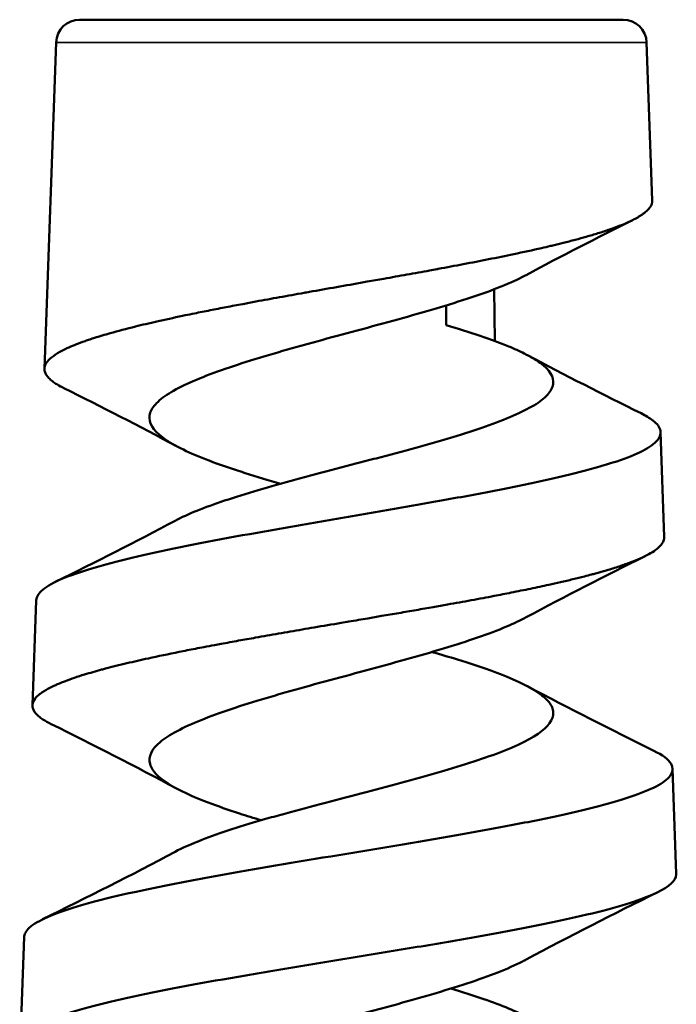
# Model space of a CAD drawing. Header units: millimetres. Extents: x 38 to 2514, y 38 to 1622.
# Tile 48 of 244: x 368 to 382, y 965 to 986. Entities that reach past the tile are written whole.
import ezdxf

# ---------------------------------------------------------------- set-up
doc = ezdxf.new("R2010")
doc.units = ezdxf.units.MM
doc.header["$LTSCALE"] = 7.692308
doc.layers.add('Visible (ISO)', color=7, linetype='Continuous', lineweight=50)
doc.layers.add('Visible Narrow (ISO)', color=7, linetype='Continuous', lineweight=35)

msp = doc.modelspace()

# ---------------------------------------------------------------- linework, layer by layer
at = {"layer": 'Visible (ISO)'}
for p, q in [((380.46, 985.543), (369.156, 985.543)), ((368.666, 985.07), (368.424, 978.288)), ((380.95, 985.07), (381.067, 981.788)), ((376.779, 980.391), (376.779, 980.392)), ((377.776, 979.937), (377.794, 978.862)), ((376.779, 979.194), (376.779, 979.602)), ((381.239, 976.968), (381.317, 974.788)), ((368.251, 973.468), (368.174, 971.288)), ((374.362, 972.962), (374.362, 972.962)), ((381.489, 969.967), (381.567, 967.787)), ((368.001, 966.467), (367.924, 964.287))]:
    msp.add_line(p, q, dxfattribs=at)
for centre, start, end in [((369.156, 985.053), 90, 177.9546), ((380.46, 985.053), 2.0454, 90)]:
    msp.add_arc(centre, 0.49, start, end, dxfattribs=at)
for points, knots in [([(381.067, 981.787), (381.067, 981.77), (381.066, 981.752), (381.062, 981.735), (381.061, 981.732), (381.061, 981.73), (381.06, 981.728), (381.054, 981.706), (381.045, 981.684), (381.031, 981.662), (381.018, 981.64), (381.001, 981.618), (380.981, 981.596), (380.96, 981.574), (380.936, 981.551), (380.908, 981.529), (380.893, 981.518), (380.877, 981.506), (380.861, 981.494), (380.802, 981.453), (380.731, 981.412), (380.648, 981.371), (380.627, 981.36), (380.604, 981.35), (380.581, 981.339), (380.525, 981.313), (380.464, 981.287), (380.399, 981.262), (380.331, 981.235), (380.258, 981.208), (380.18, 981.181), (380.103, 981.154), (380.021, 981.128), (379.935, 981.101), (379.859, 981.077), (379.778, 981.054), (379.695, 981.03), (379.62, 981.009), (379.543, 980.987), (379.462, 980.966), (379.382, 980.945), (379.299, 980.923), (379.214, 980.902), (379.145, 980.885), (379.074, 980.867), (379.001, 980.85), (378.984, 980.846), (378.968, 980.842), (378.951, 980.838), (378.889, 980.824), (378.827, 980.809), (378.764, 980.795), (378.578, 980.752), (378.385, 980.71), (378.185, 980.668), (378.015, 980.632), (377.84, 980.597), (377.661, 980.561), (377.49, 980.527), (377.314, 980.493), (377.135, 980.459), (376.965, 980.426), (376.791, 980.394), (376.616, 980.361), (376.606, 980.359), (376.597, 980.358), (376.588, 980.356), (376.537, 980.347), (376.487, 980.337), (376.436, 980.328), (376.28, 980.3), (376.123, 980.271), (375.964, 980.243), (375.805, 980.214), (375.645, 980.186), (375.485, 980.157), (375.369, 980.137), (375.253, 980.116), (375.137, 980.096), (374.948, 980.062), (374.759, 980.029), (374.57, 979.996), (374.38, 979.962), (374.191, 979.929), (374.003, 979.895), (373.96, 979.888), (373.917, 979.88), (373.874, 979.872), (373.857, 979.869), (373.841, 979.867), (373.824, 979.864), (373.654, 979.833), (373.484, 979.803), (373.315, 979.772), (373.15, 979.743), (372.985, 979.713), (372.823, 979.683), (372.731, 979.666), (372.639, 979.649), (372.548, 979.631), (372.433, 979.61), (372.318, 979.588), (372.205, 979.566), (372.092, 979.544), (371.98, 979.523), (371.87, 979.501), (371.759, 979.479), (371.651, 979.457), (371.544, 979.435), (371.48, 979.422), (371.416, 979.409), (371.354, 979.396), (371.334, 979.392), (371.314, 979.388), (371.294, 979.384), (371.11, 979.345), (370.933, 979.307), (370.763, 979.268), (370.608, 979.233), (370.458, 979.198), (370.316, 979.163)], [0.2495897, 0.2495897, 0.2495897, 0.2495897, 0.2647501, 0.2647501, 0.2647501, 0.2666667, 0.2666667, 0.2666667, 0.2855243, 0.2855243, 0.2855243, 0.3043701, 0.3043701, 0.3043701, 0.3232207, 0.3232207, 0.3232207, 0.3333333, 0.3333333, 0.3333333, 0.3684815, 0.3684815, 0.3684815, 0.3777333, 0.3777333, 0.3777333, 0.4, 0.4, 0.4, 0.4232589, 0.4232589, 0.4232589, 0.4463001, 0.4463001, 0.4463001, 0.4666667, 0.4666667, 0.4666667, 0.4847947, 0.4847947, 0.4847947, 0.5029038, 0.5029038, 0.5029038, 0.5176243, 0.5176243, 0.5176243, 0.5210106, 0.5210106, 0.5210106, 0.5333333, 0.5333333, 0.5333333, 0.5694365, 0.5694365, 0.5694365, 0.6, 0.6, 0.6, 0.6293232, 0.6293232, 0.6293232, 0.6571999, 0.6571999, 0.6571999, 0.6586801, 0.6586801, 0.6586801, 0.6666667, 0.6666667, 0.6666667, 0.6911772, 0.6911772, 0.6911772, 0.715694, 0.715694, 0.715694, 0.7333333, 0.7333333, 0.7333333, 0.762082, 0.762082, 0.762082, 0.7908882, 0.7908882, 0.7908882, 0.7974826, 0.7974826, 0.7974826, 0.8, 0.8, 0.8, 0.8262611, 0.8262611, 0.8262611, 0.8520697, 0.8520697, 0.8520697, 0.8666667, 0.8666667, 0.8666667, 0.8851896, 0.8851896, 0.8851896, 0.903697, 0.903697, 0.903697, 0.9222046, 0.9222046, 0.9222046, 0.9333333, 0.9333333, 0.9333333, 0.9368913, 0.9368913, 0.9368913, 0.9698048, 0.9698048, 0.9698048, 1, 1, 1, 1]), ([(378.445, 980.234), (378.437, 980.23), (378.429, 980.226), (378.133, 980.069), (377.75, 979.918), (376.84, 979.614), (376.322, 979.463), (375.496, 979.234), (375.215, 979.158), (374.65, 979.006), (374.369, 978.93), (373.952, 978.816), (373.815, 978.778), (373.135, 978.588), (372.627, 978.437), (371.745, 978.132), (371.379, 977.981), (370.976, 977.753), (370.868, 977.677), (370.705, 977.524), (370.651, 977.448), (370.612, 977.335), (370.607, 977.297), (370.613, 977.106), (370.732, 976.955), (371.071, 976.727), (371.211, 976.651), (371.536, 976.498), (371.721, 976.422), (372.132, 976.27), (372.357, 976.194), (372.832, 976.043), (373.079, 975.969), (373.337, 975.895)], [0.699321, 0.699321, 0.699321, 0.699321, 0.7042, 0.7042, 0.879646, 0.879646, 1.055132, 1.055132, 1.143204, 1.143204, 1.230649, 1.230649, 1.274494, 1.274494, 1.449945, 1.449945, 1.625435, 1.625435, 1.713486, 1.713486, 1.800924, 1.800924, 1.84476, 1.84476, 2.020216, 2.020216, 2.108316, 2.108316, 2.195761, 2.195761, 2.283789, 2.283789, 2.369241, 2.369241, 2.369241, 2.369241]), ([(370.316, 979.163), (370.128, 979.116), (369.951, 979.07), (369.788, 979.024), (369.675, 978.992), (369.568, 978.959), (369.467, 978.927), (369.433, 978.916), (369.4, 978.906), (369.367, 978.895), (369.334, 978.884), (369.301, 978.872), (369.269, 978.861), (369.206, 978.839), (369.147, 978.817), (369.09, 978.795), (369.034, 978.773), (368.981, 978.751), (368.932, 978.729), (368.904, 978.716), (368.877, 978.704), (368.852, 978.691), (368.776, 978.654), (368.71, 978.618), (368.654, 978.581), (368.591, 978.54), (368.541, 978.499), (368.504, 978.458), (368.488, 978.441), (368.475, 978.423), (368.464, 978.406), (368.458, 978.397), (368.453, 978.387), (368.448, 978.378), (368.435, 978.351), (368.427, 978.325), (368.424, 978.298), (368.422, 978.275), (368.424, 978.251), (368.431, 978.227), (368.437, 978.204), (368.448, 978.182), (368.462, 978.159), (368.476, 978.136), (368.494, 978.113), (368.517, 978.09), (368.539, 978.067), (368.565, 978.045), (368.595, 978.022), (368.608, 978.012), (368.621, 978.003), (368.635, 977.993), (368.672, 977.968), (368.714, 977.943), (368.76, 977.917), (368.781, 977.906), (368.803, 977.895), (368.825, 977.884)], [0, 0, 0, 0, 0.039465, 0.039465, 0.039465, 0.0666667, 0.0666667, 0.0666667, 0.0758544, 0.0758544, 0.0758544, 0.085351, 0.085351, 0.085351, 0.1040294, 0.1040294, 0.1040294, 0.1227211, 0.1227211, 0.1227211, 0.1333333, 0.1333333, 0.1333333, 0.1647099, 0.1647099, 0.1647099, 0.2, 0.2, 0.2, 0.2150099, 0.2150099, 0.2150099, 0.2230826, 0.2230826, 0.2230826, 0.2461008, 0.2461008, 0.2461008, 0.2666667, 0.2666667, 0.2666667, 0.286207, 0.286207, 0.286207, 0.3057315, 0.3057315, 0.3057315, 0.3252514, 0.3252514, 0.3252514, 0.3333333, 0.3333333, 0.3333333, 0.355116, 0.355116, 0.355116, 0.364715, 0.364715, 0.364715, 0.364715]), ([(371.143, 975.126), (371.404, 975.265), (371.751, 975.403), (372.605, 975.69), (373.111, 975.835), (373.789, 976.019), (373.926, 976.056), (374.342, 976.166), (374.623, 976.239), (375.045, 976.349), (375.185, 976.386), (375.605, 976.496), (375.88, 976.57), (376.414, 976.716), (376.672, 976.79), (377.159, 976.937), (377.388, 977.01), (377.809, 977.157), (378, 977.23), (378.338, 977.377), (378.484, 977.451), (378.725, 977.598), (378.819, 977.671), (378.954, 977.818), (378.993, 977.891), (379.027, 978.112), (378.935, 978.258), (378.646, 978.471), (378.535, 978.537), (378.307, 978.652), (378.199, 978.701), (377.903, 978.824), (377.703, 978.898), (377.265, 979.046), (377.029, 979.12), (376.779, 979.194)], [4.255346, 4.255346, 4.255346, 4.255346, 4.421045, 4.421045, 4.595939, 4.595939, 4.639611, 4.639611, 4.726787, 4.726787, 4.77052, 4.77052, 4.857854, 4.857854, 4.945192, 4.945192, 5.032648, 5.032648, 5.119801, 5.119801, 5.20736, 5.20736, 5.294539, 5.294539, 5.382155, 5.382155, 5.55707, 5.55707, 5.635264, 5.635264, 5.693787, 5.693787, 5.781919, 5.781919, 5.869806, 5.869806, 5.869806, 5.869806]), ([(380.833, 977.359), (380.931, 977.31), (381.013, 977.261), (381.171, 977.139), (381.224, 977.066), (381.249, 976.919), (381.219, 976.846), (381.076, 976.699), (380.964, 976.626), (380.661, 976.48), (380.47, 976.406), (380.13, 976.296), (380.008, 976.26), (379.615, 976.15), (379.321, 976.077), (378.676, 975.93), (378.327, 975.857), (377.585, 975.71), (377.195, 975.637), (376.385, 975.491), (375.968, 975.417), (375.12, 975.271), (374.691, 975.198), (373.838, 975.051), (373.416, 974.978), (372.176, 974.757), (371.402, 974.612), (370.052, 974.317), (369.489, 974.172), (368.862, 973.951), (368.691, 973.878), (368.43, 973.731), (368.34, 973.659), (368.268, 973.549), (368.255, 973.512), (368.252, 973.473), (368.252, 973.47), (368.251, 973.468)], [-8.656833, -8.656833, -8.656833, -8.656833, -8.570757, -8.570757, -8.441873, -8.441873, -8.312798, -8.312798, -8.183682, -8.183682, -8.054413, -8.054413, -7.989642, -7.989642, -7.859981, -7.859981, -7.730212, -7.730212, -7.600496, -7.600496, -7.470557, -7.470557, -7.340324, -7.340324, -7.210066, -7.210066, -6.947875, -6.947875, -6.685287, -6.685287, -6.554102, -6.554102, -6.423155, -6.423155, -6.357444, -6.357444, -6.352808, -6.352808, -6.352808, -6.352808]), ([(381.317, 974.788), (381.317, 974.768), (381.315, 974.747), (381.309, 974.727), (381.301, 974.699), (381.287, 974.671), (381.267, 974.643), (381.247, 974.615), (381.221, 974.587), (381.189, 974.559), (381.164, 974.538), (381.135, 974.516), (381.103, 974.494), (381.06, 974.465), (381.01, 974.436), (380.953, 974.407), (380.897, 974.378), (380.834, 974.349), (380.766, 974.319), (380.72, 974.3), (380.672, 974.281), (380.622, 974.262), (380.547, 974.234), (380.467, 974.205), (380.381, 974.177), (380.296, 974.149), (380.206, 974.121), (380.111, 974.092), (380.039, 974.071), (379.964, 974.05), (379.885, 974.029), (379.859, 974.021), (379.831, 974.014), (379.804, 974.007), (379.756, 973.994), (379.707, 973.981), (379.657, 973.968), (379.578, 973.948), (379.497, 973.928), (379.413, 973.908), (379.33, 973.888), (379.244, 973.868), (379.156, 973.848), (379.077, 973.83), (378.997, 973.812), (378.915, 973.794), (378.791, 973.766), (378.664, 973.739), (378.535, 973.712), (378.403, 973.685), (378.268, 973.658), (378.131, 973.63), (378.015, 973.607), (377.897, 973.584), (377.777, 973.561), (377.701, 973.547), (377.624, 973.532), (377.547, 973.518), (377.465, 973.502), (377.382, 973.487), (377.298, 973.471), (377.138, 973.442), (376.975, 973.413), (376.809, 973.383), (376.71, 973.365), (376.61, 973.348), (376.508, 973.33), (376.392, 973.309), (376.274, 973.289), (376.156, 973.268), (376.037, 973.248), (375.918, 973.227), (375.798, 973.206), (375.678, 973.186), (375.558, 973.165), (375.438, 973.145), (375.341, 973.128), (375.244, 973.112), (375.148, 973.095), (375.018, 973.073), (374.888, 973.051), (374.758, 973.029), (374.704, 973.02), (374.65, 973.011), (374.596, 973.001), (374.407, 972.97), (374.219, 972.938), (374.032, 972.906), (373.949, 972.892), (373.867, 972.878), (373.784, 972.864), (373.619, 972.835), (373.456, 972.807), (373.294, 972.779), (373.133, 972.751), (372.974, 972.723), (372.816, 972.695), (372.698, 972.674), (372.58, 972.653), (372.463, 972.632), (372.34, 972.61), (372.218, 972.587), (372.097, 972.565), (372.052, 972.557), (372.008, 972.548), (371.963, 972.54), (371.888, 972.526), (371.813, 972.512), (371.739, 972.498), (371.621, 972.475), (371.505, 972.453), (371.391, 972.431), (371.335, 972.42), (371.279, 972.409), (371.224, 972.397), (371.002, 972.353), (370.788, 972.309), (370.585, 972.264), (370.43, 972.23), (370.281, 972.196), (370.139, 972.163)], [0.2493346, 0.2493346, 0.2493346, 0.2493346, 0.2666667, 0.2666667, 0.2666667, 0.2907094, 0.2907094, 0.2907094, 0.3147435, 0.3147435, 0.3147435, 0.3333333, 0.3333333, 0.3333333, 0.358402, 0.358402, 0.358402, 0.3834793, 0.3834793, 0.3834793, 0.4, 0.4, 0.4, 0.4243916, 0.4243916, 0.4243916, 0.4484968, 0.4484968, 0.4484968, 0.4666667, 0.4666667, 0.4666667, 0.4729082, 0.4729082, 0.4729082, 0.4837633, 0.4837633, 0.4837633, 0.5008482, 0.5008482, 0.5008482, 0.5179479, 0.5179479, 0.5179479, 0.5333333, 0.5333333, 0.5333333, 0.5565556, 0.5565556, 0.5565556, 0.5801175, 0.5801175, 0.5801175, 0.6, 0.6, 0.6, 0.6125541, 0.6125541, 0.6125541, 0.625921, 0.625921, 0.625921, 0.6513688, 0.6513688, 0.6513688, 0.6666667, 0.6666667, 0.6666667, 0.6842099, 0.6842099, 0.6842099, 0.7017395, 0.7017395, 0.7017395, 0.7192775, 0.7192775, 0.7192775, 0.7333333, 0.7333333, 0.7333333, 0.7522653, 0.7522653, 0.7522653, 0.7601681, 0.7601681, 0.7601681, 0.7877458, 0.7877458, 0.7877458, 0.8, 0.8, 0.8, 0.8244275, 0.8244275, 0.8244275, 0.8485565, 0.8485565, 0.8485565, 0.8666667, 0.8666667, 0.8666667, 0.8857608, 0.8857608, 0.8857608, 0.8928093, 0.8928093, 0.8928093, 0.9048352, 0.9048352, 0.9048352, 0.9238996, 0.9238996, 0.9238996, 0.9333333, 0.9333333, 0.9333333, 0.9712004, 0.9712004, 0.9712004, 1, 1, 1, 1]), ([(378.443, 973.117), (378.324, 973.053), (378.187, 972.988), (377.854, 972.848), (377.651, 972.772), (377.21, 972.62), (376.973, 972.544), (376.47, 972.391), (376.205, 972.315), (375.66, 972.163), (375.382, 972.087), (374.534, 971.857), (373.964, 971.706), (373.294, 971.514), (373.163, 971.476), (372.778, 971.362), (372.534, 971.286), (372.08, 971.133), (371.872, 971.057), (371.494, 970.905), (371.326, 970.829), (371.04, 970.676), (370.923, 970.601), (370.649, 970.371), (370.577, 970.22), (370.631, 970.028), (370.649, 969.99), (370.723, 969.875), (370.801, 969.799), (371.011, 969.647), (371.141, 969.571), (371.451, 969.418), (371.63, 969.342), (372.029, 969.19), (372.247, 969.114), (372.627, 968.991), (372.778, 968.944), (372.934, 968.897)], [3.437595, 3.437595, 3.437595, 3.437595, 3.511654, 3.511654, 3.59954, 3.59954, 3.687058, 3.687058, 3.775214, 3.775214, 3.862726, 3.862726, 4.039447, 4.039447, 4.08334, 4.08334, 4.171279, 4.171279, 4.258796, 4.258796, 4.346965, 4.346965, 4.43448, 4.43448, 4.611213, 4.611213, 4.6551, 4.6551, 4.743086, 4.743086, 4.830603, 4.830603, 4.91878, 4.91878, 5.006299, 5.006299, 5.060546, 5.060546, 5.060546, 5.060546]), ([(371.142, 968.242), (371.297, 968.325), (371.483, 968.407), (371.886, 968.564), (372.096, 968.637), (372.55, 968.784), (372.794, 968.857), (373.179, 968.968), (373.31, 969.004), (373.979, 969.189), (374.547, 969.336), (375.393, 969.557), (375.67, 969.63), (376.213, 969.777), (376.477, 969.851), (376.979, 969.998), (377.216, 970.071), (377.655, 970.218), (377.857, 970.291), (378.127, 970.402), (378.212, 970.438), (378.607, 970.623), (378.826, 970.769), (378.985, 970.99), (379.011, 971.063), (379.004, 971.211), (378.973, 971.284), (378.853, 971.431), (378.766, 971.504), (378.54, 971.651), (378.401, 971.725), (378.076, 971.872), (377.891, 971.945), (377.481, 972.092), (377.256, 972.165), (376.845, 972.292), (376.667, 972.344), (376.483, 972.396)], [1.523936, 1.523936, 1.523936, 1.523936, 1.622707, 1.622707, 1.709918, 1.709918, 1.797459, 1.797459, 1.841135, 1.841135, 2.016833, 2.016833, 2.104048, 2.104048, 2.191702, 2.191702, 2.278912, 2.278912, 2.366395, 2.366395, 2.41008, 2.41008, 2.585761, 2.585761, 2.672971, 2.672971, 2.760609, 2.760609, 2.84782, 2.84782, 2.935233, 2.935233, 3.022377, 3.022377, 3.109927, 3.109927, 3.172236, 3.172236, 3.172236, 3.172236]), ([(370.139, 972.163), (369.983, 972.125), (369.834, 972.088), (369.694, 972.051), (369.667, 972.044), (369.64, 972.037), (369.613, 972.03), (369.488, 971.996), (369.37, 971.962), (369.259, 971.928), (369.186, 971.906), (369.116, 971.883), (369.05, 971.861), (368.984, 971.838), (368.921, 971.816), (368.862, 971.793), (368.802, 971.771), (368.747, 971.748), (368.695, 971.726), (368.67, 971.715), (368.645, 971.704), (368.622, 971.693), (368.56, 971.664), (368.504, 971.635), (368.454, 971.606), (368.429, 971.592), (368.406, 971.577), (368.384, 971.563), (368.362, 971.548), (368.342, 971.533), (368.324, 971.519), (368.3, 971.499), (368.278, 971.48), (368.26, 971.461), (368.218, 971.417), (368.191, 971.374), (368.18, 971.33), (368.171, 971.296), (368.171, 971.263), (368.181, 971.229), (368.187, 971.206), (368.198, 971.183), (368.212, 971.16), (368.227, 971.137), (368.246, 971.114), (368.269, 971.091), (368.275, 971.085), (368.281, 971.08), (368.288, 971.074), (368.307, 971.057), (368.328, 971.039), (368.351, 971.022), (368.364, 971.013), (368.377, 971.004), (368.391, 970.995), (368.44, 970.963), (368.497, 970.93), (368.562, 970.898)], [0, 0, 0, 0, 0.0315872, 0.0315872, 0.0315872, 0.0377747, 0.0377747, 0.0377747, 0.0666667, 0.0666667, 0.0666667, 0.0857614, 0.0857614, 0.0857614, 0.1048539, 0.1048539, 0.1048539, 0.1239623, 0.1239623, 0.1239623, 0.1333333, 0.1333333, 0.1333333, 0.1582133, 0.1582133, 0.1582133, 0.1707534, 0.1707534, 0.1707534, 0.1834303, 0.1834303, 0.1834303, 0.2, 0.2, 0.2, 0.2378612, 0.2378612, 0.2378612, 0.2666667, 0.2666667, 0.2666667, 0.2862873, 0.2862873, 0.2862873, 0.3058977, 0.3058977, 0.3058977, 0.3108598, 0.3108598, 0.3108598, 0.3255101, 0.3255101, 0.3255101, 0.3333333, 0.3333333, 0.3333333, 0.3611231, 0.3611231, 0.3611231, 0.3611231]), ([(381.098, 970.344), (381.283, 970.253), (381.404, 970.162), (381.5, 969.996), (381.5, 969.923), (381.412, 969.776), (381.325, 969.703), (381.067, 969.557), (380.897, 969.484), (380.48, 969.337), (380.233, 969.264), (379.671, 969.118), (379.358, 969.045), (378.673, 968.898), (378.303, 968.825), (377.126, 968.605), (376.267, 968.459), (374.494, 968.166), (373.6, 968.019), (372.325, 967.799), (371.916, 967.727), (371.136, 967.58), (370.767, 967.507), (370.085, 967.36), (369.773, 967.288), (369.216, 967.141), (368.972, 967.068), (368.561, 966.922), (368.395, 966.849), (368.146, 966.702), (368.064, 966.629), (368.011, 966.526), (368.002, 966.497), (368.001, 966.467)], [-4.468867, -4.468867, -4.468867, -4.468867, -4.301038, -4.301038, -4.167082, -4.167082, -4.033243, -4.033243, -3.899188, -3.899188, -3.76498, -3.76498, -3.630823, -3.630823, -3.496173, -3.496173, -3.225729, -3.225729, -2.954534, -2.954534, -2.819385, -2.819385, -2.683948, -2.683948, -2.548518, -2.548518, -2.413064, -2.413064, -2.27719, -2.27719, -2.141088, -2.141088, -2.086394, -2.086394, -2.086394, -2.086394]), ([(368.303, 963.91), (368.299, 963.912), (368.295, 963.914), (368.145, 963.989), (368.041, 964.062), (367.923, 964.209), (367.909, 964.282), (367.968, 964.428), (368.043, 964.501), (368.277, 964.647), (368.437, 964.72), (368.838, 964.867), (369.078, 964.94), (369.63, 965.087), (369.94, 965.16), (370.961, 965.38), (371.753, 965.526), (372.823, 965.709), (373.039, 965.746), (373.696, 965.856), (374.142, 965.929), (374.815, 966.039), (375.04, 966.076), (375.71, 966.185), (376.152, 966.258), (377.015, 966.405), (377.433, 966.478), (378.232, 966.624), (378.61, 966.697), (379.314, 966.844), (379.638, 966.917), (380.22, 967.063), (380.477, 967.136), (381.066, 967.334), (381.324, 967.457), (381.526, 967.643), (381.562, 967.705), (381.567, 967.774), (381.567, 967.781), (381.567, 967.787)], [-2.51191, -2.51191, -2.51191, -2.51191, -2.507985, -2.507985, -2.370381, -2.370381, -2.232981, -2.232981, -2.095948, -2.095948, -1.958721, -1.958721, -1.821621, -1.821621, -1.684573, -1.684573, -1.410218, -1.410218, -1.341971, -1.341971, -1.205561, -1.205561, -1.137376, -1.137376, -1.001279, -1.001279, -0.865399, -0.865399, -0.729509, -0.729509, -0.593865, -0.593865, -0.458144, -0.458144, -0.228657, -0.228657, -0.114312, -0.114312, -0.10174, -0.10174, -0.10174, -0.10174]), ([(378.444, 966.001), (378.42, 965.988), (378.395, 965.975), (378.069, 965.809), (377.676, 965.658), (376.98, 965.429), (376.732, 965.353), (376.213, 965.201), (375.944, 965.125), (375.53, 965.011), (375.39, 964.973), (374.688, 964.782), (374.119, 964.631), (373.037, 964.326), (372.536, 964.175), (371.886, 963.946), (371.689, 963.87), (371.338, 963.718), (371.186, 963.642), (370.995, 963.528), (370.938, 963.49), (370.685, 963.299), (370.59, 963.148), (370.63, 962.843), (370.764, 962.692), (371.124, 962.463), (371.27, 962.387), (371.608, 962.235), (371.798, 962.159), (372.114, 962.045), (372.224, 962.007), (372.408, 961.946), (372.479, 961.922), (372.552, 961.899)], [0.292952, 0.292952, 0.292952, 0.292952, 0.308098, 0.308098, 0.483815, 0.483815, 0.571771, 0.571771, 0.659369, 0.659369, 0.703222, 0.703222, 0.87891, 0.87891, 1.05463, 1.05463, 1.142574, 1.142574, 1.23017, 1.23017, 1.274018, 1.274018, 1.449708, 1.449708, 1.62543, 1.62543, 1.713361, 1.713361, 1.800954, 1.800954, 1.844797, 1.844797, 1.87164, 1.87164, 1.87164, 1.87164]), ([(378.961, 964.404), (378.925, 964.469), (378.866, 964.533), (378.708, 964.662), (378.609, 964.727), (378.251, 964.92), (377.937, 965.049), (377.349, 965.252), (377.119, 965.325), (376.875, 965.398)], [0.0000072, 0.0000072, 0.0000072, 0.0000072, 0.0769066, 0.0769066, 0.1535398, 0.1535398, 0.3074581, 0.3074581, 0.394726, 0.394726, 0.394726, 0.394726])]:
    msp.add_open_spline(points, degree=3, knots=knots, dxfattribs=at)
for points in [[(380.657, 981.375), (379.914, 981.004), (379.173, 980.627), (378.445, 980.234)], [(378.474, 978.567), (379.251, 978.152), (380.041, 977.753), (380.833, 977.359)], [(371.171, 976.676), (370.399, 977.092), (369.613, 977.491), (368.825, 977.884)], [(368.65, 973.852), (369.487, 974.266), (370.323, 974.687), (371.143, 975.126)], [(380.922, 974.391), (380.089, 973.977), (379.259, 973.556), (378.443, 973.117)], [(378.472, 971.684), (379.336, 971.222), (380.216, 970.78), (381.098, 970.344)], [(371.173, 969.558), (370.315, 970.02), (369.44, 970.462), (368.562, 970.898)], [(368.386, 966.838), (369.312, 967.294), (370.236, 967.757), (371.143, 968.242)], [(381.182, 967.403), (380.262, 966.948), (379.344, 966.485), (378.444, 966.001)]]:
    msp.add_open_spline(points, degree=3, dxfattribs=at)
at = {"layer": 'Visible Narrow (ISO)'}
msp.add_line((368.666, 985.07), (380.95, 985.07), dxfattribs=at)

doc.saveas('drawing.dxf')
